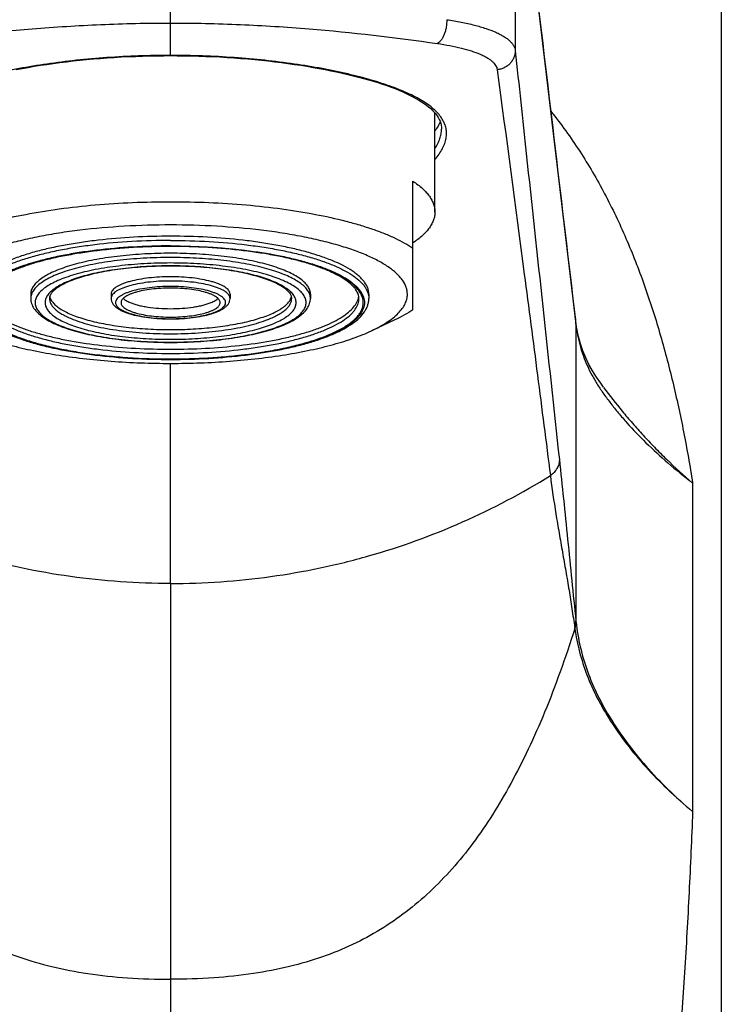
# Model space of a CAD drawing. Header units: millimetres. Extents: x 0 to 559, y 0 to 432.
# Tile 6 of 10: x 141 to 172, y 278 to 323. Entities that reach past the tile are written whole.
import ezdxf

# ---------------------------------------------------------------- set-up
doc = ezdxf.new("R2010")
doc.units = ezdxf.units.MM
doc.header["$LTSCALE"] = 30.734
doc.layers.get('0').update_dxf_attribs({"linetype": 'CONTINUOUS'})

msp = doc.modelspace()

# ---------------------------------------------------------------- linework, layer by layer
at = {"color": 7, "linetype": 'CONTINUOUS'}
for p, q in [((172.351, 331.831), (172.351, 233.331)), ((165.745, 309.036), (164.04, 323.448)), ((159.351, 314.014), (159.351, 318.413)), ((159.651, 317.778), (159.651, 317.778)), ((158.351, 309.572), (158.351, 315.416)), ((141.001, 310.284), (141.001, 310.093)), ((144.651, 310.284), (144.651, 310.093)), ((150.051, 310.284), (150.051, 310.093)), ((153.701, 310.284), (153.701, 310.093)), ((156.351, 310.284), (156.351, 310.093)), ((157.531, 309.116), (156.47, 308.62)), ((165.796, 308.694), (165.745, 309.036))]:
    msp.add_line(p, q, dxfattribs=at)
at = {"color": 9, "linetype": 'CONTINUOUS'}
for p, q in [((147.351, 321.115), (147.351, 323.705)), ((142.923, 309.139), (142.93, 309.136)), ((151.772, 309.136), (151.779, 309.139)), ((165.714, 309.244), (165.726, 309.139)), ((165.726, 309.139), (165.739, 309.035)), ((165.739, 309.035), (165.739, 309.032)), ((165.739, 309.032), (165.751, 308.928)), ((165.751, 308.928), (165.751, 295.446)), ((147.351, 297.148), (147.351, 307.141)), ((147.351, 297.148), (147.351, 279.173)), ((147.351, 279.173), (147.351, 243.112))]:
    msp.add_line(p, q, dxfattribs=at)
at = {"color": 7, "linetype": 'CONTINUOUS'}
for points in [[(140.338, 320.484), (140.608, 320.535), (140.883, 320.584), (141.162, 320.631), (141.446, 320.677), (141.734, 320.72), (142.026, 320.761), (142.321, 320.801), (142.62, 320.838), (142.922, 320.873), (143.228, 320.906), (143.536, 320.936), (143.846, 320.964), (144.16, 320.99), (144.475, 321.014), (144.792, 321.035), (145.111, 321.054), (145.431, 321.07), (145.753, 321.084), (146.076, 321.095), (146.399, 321.104), (146.724, 321.11), (147.048, 321.114), (147.351, 321.115)], [(147.351, 321.115), (147.656, 321.114), (147.98, 321.11), (148.304, 321.104), (148.628, 321.095), (148.951, 321.084), (149.272, 321.07), (149.593, 321.054), (149.912, 321.035), (150.229, 321.014), (150.544, 320.99), (150.857, 320.964), (151.168, 320.936), (151.476, 320.905), (151.781, 320.873), (152.083, 320.838), (152.382, 320.8), (152.678, 320.761), (152.969, 320.72), (153.257, 320.676), (153.541, 320.631), (153.82, 320.584), (154.095, 320.535), (154.365, 320.484), (154.63, 320.432), (154.89, 320.377), (155.145, 320.322), (155.394, 320.264), (155.637, 320.205), (155.874, 320.145), (156.106, 320.083), (156.331, 320.02), (156.549, 319.956), (156.762, 319.89), (156.967, 319.823), (157.165, 319.755), (157.357, 319.686), (157.541, 319.616), (157.718, 319.545), (157.888, 319.473), (158.05, 319.4), (158.204, 319.326), (158.351, 319.251), (158.49, 319.176), (158.621, 319.1), (158.744, 319.023), (158.859, 318.946), (158.966, 318.868), (159.066, 318.79), (159.158, 318.711), (159.242, 318.631), (159.318, 318.55), (159.387, 318.469), (159.448, 318.386), (159.502, 318.303), (159.547, 318.219), (159.584, 318.133), (159.613, 318.047), (159.634, 317.958), (159.647, 317.868), (159.651, 317.778)], [(167.01, 306.068), (166.884, 306.239), (166.69, 306.519), (166.509, 306.805), (166.344, 307.097), (166.197, 307.396), (166.068, 307.705), (165.958, 308.025), (165.867, 308.356), (165.796, 308.694)]]:
    msp.add_lwpolyline(points, dxfattribs=at)
for centre, radius, start, end in [((158.32, 318.413), 1.031, 0.0088, 5.8877), ((141.546, 310.284), 0.545, 175.1709, 179.9951), ((141.551, 310.284), 0.549, 173.984, 175.1731), ((153.152, 310.284), 0.549, 4.8269, 6.016), ((153.156, 310.284), 0.545, 0.0049, 4.8291), ((155.127, 310.29), 0.774, 345.7257, 351.9737)]:
    msp.add_arc(centre, radius, start, end, dxfattribs=at)
at = {"color": 9, "linetype": 'CONTINUOUS'}
for centre, radius, start, end in [((164.892, 309.147), 0.834, 359.4895, 6.7379), ((164.914, 308.936), 0.837, 359.4994, 6.898), ((164.92, 295.454), 0.831, 338.7512, 359.4216), ((171.911, 296.024), 6.277, 187.9791, 188.461), ((164.924, 295.399), 0.834, 339.0824, 359.4023), ((173.154, 296.205), 7.441, 185.856, 186.291)]:
    msp.add_arc(centre, radius, start, end, dxfattribs=at)
msp.add_open_spline([(162.982, 332.254), (162.987, 328.617), (162.991, 324.98), (162.996, 321.344)], degree=3, dxfattribs=at)
for points, knots in [([(163.301, 329.635), (163.502, 327.939), (164.307, 321.142), (165.111, 314.344), (165.714, 309.244)], [0, 0, 0, 0, 0.24959, 1, 1, 1, 1]), ([(135.239, 321.666), (137.174, 321.942), (140.15, 322.293), (144.195, 322.551), (146.293, 322.597), (147.351, 322.597)], [0, 0, 0, 0, 0.482376, 0.738985, 1, 1, 1, 1]), ([(147.351, 322.597), (148.409, 322.597), (150.507, 322.551), (154.552, 322.293), (157.528, 321.942), (159.463, 321.666)], [0, 0, 0, 0, 0.261015, 0.517624, 1, 1, 1, 1]), ([(159.887, 322.748), (159.89, 322.634), (159.877, 322.462), (159.828, 322.242), (159.777, 322.086), (159.713, 321.946), (159.639, 321.827), (159.558, 321.732), (159.495, 321.684), (159.463, 321.666)], [0, 0, 0, 0, 0.282858, 0.42465, 0.561408, 0.689624, 0.806429, 0.909982, 1, 1, 1, 1]), ([(159.887, 322.748), (160.108, 322.715), (160.529, 322.644), (161.125, 322.512), (161.65, 322.361), (162.038, 322.215), (162.305, 322.087), (162.475, 321.992), (162.622, 321.892), (162.746, 321.79), (162.847, 321.683), (162.923, 321.574), (162.974, 321.461), (162.992, 321.382), (162.996, 321.344)], [0, 0, 0, 0, 0.18734, 0.358911, 0.512614, 0.646894, 0.7065, 0.761056, 0.81067, 0.855578, 0.89619, 0.933142, 0.967348, 1, 1, 1, 1]), ([(159.463, 321.666), (159.654, 321.639), (160.018, 321.579), (160.534, 321.468), (160.991, 321.34), (161.328, 321.218), (161.562, 321.11), (161.711, 321.029), (161.841, 320.945), (161.951, 320.858), (162.041, 320.768), (162.109, 320.674), (162.157, 320.577), (162.173, 320.51), (162.178, 320.477)], [0, 0, 0, 0, 0.18665, 0.357777, 0.511349, 0.645811, 0.705601, 0.760384, 0.810242, 0.855382, 0.89618, 0.933242, 0.967453, 1, 1, 1, 1]), ([(147.351, 321.127), (146.867, 321.127), (145.903, 321.11), (144.475, 321.035), (143.086, 320.913), (141.754, 320.746), (140.498, 320.54), (139.334, 320.298), (138.432, 320.066), (137.769, 319.863), (137.317, 319.708), (136.899, 319.546), (136.515, 319.378), (136.168, 319.205), (135.859, 319.025), (135.588, 318.839), (135.356, 318.647), (135.165, 318.448), (135.014, 318.243), (134.905, 318.03), (134.839, 317.811), (134.817, 317.585), (134.839, 317.354), (134.905, 317.118), (135.013, 316.879), (135.163, 316.636), (135.284, 316.479), (135.351, 316.4)], [0, 0, 0, 0, 0.097173, 0.19315, 0.286741, 0.376795, 0.462211, 0.541959, 0.615125, 0.648994, 0.680949, 0.710924, 0.738876, 0.76479, 0.788679, 0.810588, 0.830622, 0.848947, 0.865808, 0.881549, 0.896613, 0.911513, 0.926783, 0.942913, 0.960304, 0.979264, 1, 1, 1, 1]), ([(159.352, 316.4), (159.418, 316.479), (159.54, 316.636), (159.689, 316.879), (159.797, 317.118), (159.863, 317.354), (159.885, 317.585), (159.863, 317.811), (159.797, 318.03), (159.688, 318.243), (159.538, 318.448), (159.346, 318.647), (159.114, 318.839), (158.843, 319.025), (158.534, 319.205), (158.187, 319.378), (157.804, 319.546), (157.385, 319.708), (156.933, 319.863), (156.271, 320.066), (155.368, 320.298), (154.204, 320.54), (152.948, 320.746), (151.616, 320.913), (150.227, 321.035), (148.799, 321.11), (147.836, 321.127), (147.351, 321.127)], [0, 0, 0, 0, 0.020736, 0.039696, 0.057087, 0.073217, 0.088487, 0.103387, 0.118451, 0.134192, 0.151053, 0.169378, 0.189412, 0.211321, 0.23521, 0.261124, 0.289076, 0.319051, 0.351006, 0.384875, 0.458041, 0.537789, 0.623206, 0.713259, 0.80685, 0.902827, 1, 1, 1, 1]), ([(162.996, 321.344), (162.996, 321.29), (162.986, 321.183), (162.94, 321.029), (162.865, 320.884), (162.764, 320.756), (162.641, 320.647), (162.498, 320.561), (162.343, 320.502), (162.233, 320.482), (162.178, 320.477)], [0, 0, 0, 0, 0.122281, 0.24511, 0.368754, 0.493366, 0.618964, 0.745435, 0.872551, 1, 1, 1, 1]), ([(162.996, 321.344), (163.163, 319.785), (163.827, 313.593), (164.496, 307.402), (164.999, 302.771)], [0, 0, 0, 0, 0.251791, 1, 1, 1, 1]), ([(162.178, 320.477), (162.588, 317.384), (163.204, 312.763), (164.006, 306.62), (164.397, 303.57), (164.591, 302.048)], [0, 0, 0, 0, 0.503511, 0.752481, 1, 1, 1, 1]), ([(164.616, 318.588), (165.082, 318.006), (165.953, 316.792), (167.083, 314.855), (168.051, 312.822), (168.875, 310.711), (169.574, 308.534), (170.163, 306.302), (170.656, 304.023), (170.926, 302.485), (171.05, 301.711)], [0, 0, 0, 0, 0.122507, 0.24499, 0.368037, 0.492027, 0.617142, 0.743486, 0.871103, 1, 1, 1, 1]), ([(159.351, 316.899), (159.399, 316.972), (159.484, 317.117), (159.579, 317.34), (159.638, 317.56), (159.651, 317.706), (159.651, 317.778)], [0, 0, 0, 0, 0.277811, 0.53405, 0.772964, 1, 1, 1, 1]), ([(147.351, 312.724), (146.766, 312.724), (145.615, 312.692), (144.2, 312.569), (143.12, 312.42), (142.364, 312.288), (141.656, 312.136), (141.003, 311.964), (140.41, 311.775), (139.884, 311.569), (139.428, 311.35), (139.048, 311.119), (138.786, 310.91), (138.621, 310.737), (138.495, 310.575), (138.404, 310.402), (138.359, 310.224), (138.351, 310.136), (138.351, 310.093)], [0, 0, 0, 0, 0.178677, 0.35109, 0.433079, 0.511313, 0.585151, 0.654017, 0.717413, 0.77494, 0.82633, 0.871489, 0.910575, 0.928009, 0.944172, 0.973308, 0.98682, 1, 1, 1, 1]), ([(147.351, 312.724), (147.937, 312.724), (149.087, 312.692), (150.502, 312.569), (151.582, 312.42), (152.338, 312.288), (153.046, 312.136), (153.699, 311.964), (154.292, 311.775), (154.819, 311.569), (155.274, 311.35), (155.655, 311.119), (155.916, 310.91), (156.081, 310.737), (156.207, 310.575), (156.298, 310.402), (156.344, 310.224), (156.351, 310.136), (156.351, 310.093)], [0, 0, 0, 0, 0.178677, 0.35109, 0.433079, 0.511313, 0.585151, 0.654017, 0.717413, 0.77494, 0.82633, 0.871489, 0.910575, 0.928009, 0.944172, 0.973308, 0.98682, 1, 1, 1, 1]), ([(147.351, 312.475), (146.779, 312.475), (145.653, 312.443), (144.27, 312.322), (143.214, 312.177), (142.475, 312.048), (141.783, 311.899), (141.144, 311.731), (140.564, 311.546), (140.05, 311.345), (139.604, 311.131), (139.232, 310.905), (138.976, 310.701), (138.815, 310.532), (138.692, 310.373), (138.603, 310.204), (138.558, 310.03), (138.547, 309.902), (138.558, 309.774), (138.603, 309.6), (138.692, 309.431), (138.815, 309.272), (138.976, 309.103), (139.232, 308.899), (139.604, 308.673), (140.05, 308.458), (140.564, 308.257), (141.144, 308.072), (141.783, 307.904), (142.475, 307.755), (143.214, 307.626), (144.27, 307.481), (145.653, 307.361), (146.779, 307.329), (147.351, 307.329)], [0, 0, 0, 0, 0.089338, 0.175545, 0.216539, 0.255656, 0.292576, 0.327009, 0.358706, 0.38747, 0.413165, 0.435744, 0.455288, 0.464005, 0.472086, 0.486654, 0.49341, 0.5, 0.50659, 0.513346, 0.527914, 0.535995, 0.544712, 0.564256, 0.586835, 0.61253, 0.641294, 0.672991, 0.707424, 0.744344, 0.783461, 0.824455, 0.910662, 1, 1, 1, 1]), ([(147.351, 312.46), (146.859, 312.46), (146.124, 312.442), (145.154, 312.381), (144.224, 312.298), (143.326, 312.182), (142.468, 312.028), (141.872, 311.9), (141.315, 311.758), (140.802, 311.603), (140.335, 311.436), (139.919, 311.257), (139.555, 311.07), (139.246, 310.874), (138.994, 310.67), (138.858, 310.521), (138.801, 310.446)], [0, 0, 0, 0, 0.164671, 0.245662, 0.325046, 0.476944, 0.548514, 0.61657, 0.680713, 0.740592, 0.795911, 0.846444, 0.892053, 0.932716, 0.968574, 1, 1, 1, 1]), ([(147.351, 312.475), (147.924, 312.475), (149.049, 312.443), (150.432, 312.322), (151.488, 312.177), (152.227, 312.048), (152.919, 311.899), (153.558, 311.731), (154.138, 311.546), (154.653, 311.345), (155.098, 311.131), (155.47, 310.905), (155.726, 310.701), (155.887, 310.532), (156.01, 310.373), (156.099, 310.204), (156.144, 310.03), (156.155, 309.902), (156.144, 309.774), (156.099, 309.6), (156.01, 309.431), (155.887, 309.272), (155.726, 309.103), (155.47, 308.899), (155.098, 308.673), (154.653, 308.458), (154.138, 308.257), (153.558, 308.072), (152.919, 307.904), (152.227, 307.755), (151.488, 307.626), (150.432, 307.481), (149.049, 307.361), (147.924, 307.329), (147.351, 307.329)], [0, 0, 0, 0, 0.089338, 0.175545, 0.216539, 0.255656, 0.292576, 0.327009, 0.358706, 0.38747, 0.413165, 0.435744, 0.455288, 0.464005, 0.472086, 0.486654, 0.49341, 0.5, 0.50659, 0.513346, 0.527914, 0.535995, 0.544712, 0.564256, 0.586835, 0.61253, 0.641294, 0.672991, 0.707424, 0.744344, 0.783461, 0.824455, 0.910662, 1, 1, 1, 1]), ([(155.901, 310.446), (155.845, 310.521), (155.708, 310.67), (155.456, 310.874), (155.147, 311.07), (154.784, 311.257), (154.367, 311.436), (153.9, 311.603), (153.387, 311.758), (152.83, 311.9), (152.235, 312.028), (151.376, 312.182), (150.478, 312.298), (149.548, 312.381), (148.578, 312.442), (147.843, 312.46), (147.351, 312.46)], [0, 0, 0, 0, 0.031426, 0.067284, 0.107947, 0.153556, 0.204089, 0.259408, 0.319287, 0.38343, 0.451486, 0.523056, 0.674954, 0.754338, 0.835329, 1, 1, 1, 1]), ([(147.351, 311.949), (146.938, 311.949), (146.126, 311.927), (144.948, 311.824), (144.018, 311.682), (143.333, 311.534), (142.872, 311.413), (142.454, 311.279), (142.082, 311.135), (141.761, 310.98), (141.492, 310.817), (141.279, 310.646), (141.122, 310.469), (141.038, 310.311), (141.006, 310.185), (141.001, 310.123), (141.001, 310.093)], [0, 0, 0, 0, 0.178689, 0.351115, 0.511323, 0.585167, 0.654037, 0.717437, 0.774968, 0.826362, 0.871524, 0.910613, 0.944168, 0.973306, 0.986819, 1, 1, 1, 1]), ([(147.351, 311.7), (146.951, 311.7), (146.165, 311.678), (145.023, 311.578), (144.123, 311.441), (143.46, 311.298), (143.013, 311.18), (142.608, 311.051), (142.248, 310.91), (141.937, 310.761), (141.677, 310.603), (141.47, 310.437), (141.318, 310.266), (141.237, 310.113), (141.206, 309.991), (141.199, 309.902), (141.206, 309.812), (141.237, 309.691), (141.318, 309.538), (141.47, 309.366), (141.677, 309.201), (141.937, 309.043), (142.248, 308.893), (142.608, 308.753), (143.013, 308.623), (143.46, 308.506), (144.123, 308.363), (145.023, 308.225), (146.165, 308.126), (146.951, 308.104), (147.351, 308.104)], [0, 0, 0, 0, 0.089345, 0.175557, 0.255661, 0.292583, 0.327019, 0.358719, 0.387484, 0.413181, 0.435762, 0.455307, 0.472084, 0.486653, 0.49341, 0.5, 0.50659, 0.513347, 0.527916, 0.544693, 0.564238, 0.586819, 0.612516, 0.641281, 0.672981, 0.707417, 0.744339, 0.824443, 0.910655, 1, 1, 1, 1]), ([(153.672, 310.271), (153.652, 310.331), (153.59, 310.452), (153.45, 310.619), (153.259, 310.781), (153.019, 310.936), (152.732, 311.084), (152.399, 311.223), (152.025, 311.354), (151.611, 311.473), (151.161, 311.582), (150.502, 311.712), (149.617, 311.838), (148.504, 311.929), (147.739, 311.949), (147.351, 311.949)], [0, 0, 0, 0, 0.027913, 0.059714, 0.096419, 0.138556, 0.18632, 0.239687, 0.298476, 0.362391, 0.431046, 0.503985, 0.660597, 0.827634, 1, 1, 1, 1]), ([(147.351, 308.104), (147.751, 308.104), (148.538, 308.126), (149.679, 308.225), (150.579, 308.363), (151.243, 308.506), (151.689, 308.623), (152.094, 308.753), (152.454, 308.893), (152.765, 309.043), (153.025, 309.201), (153.232, 309.366), (153.384, 309.538), (153.465, 309.691), (153.496, 309.812), (153.504, 309.902), (153.496, 309.991), (153.465, 310.113), (153.384, 310.266), (153.232, 310.437), (153.025, 310.603), (152.765, 310.761), (152.454, 310.91), (152.094, 311.051), (151.689, 311.18), (151.243, 311.298), (150.579, 311.441), (149.679, 311.578), (148.538, 311.678), (147.751, 311.7), (147.351, 311.7)], [0, 0, 0, 0, 0.089345, 0.175557, 0.255661, 0.292583, 0.327019, 0.358719, 0.387484, 0.413181, 0.435762, 0.455307, 0.472084, 0.486653, 0.49341, 0.5, 0.50659, 0.513347, 0.527916, 0.544693, 0.564238, 0.586819, 0.612516, 0.641281, 0.672981, 0.707417, 0.744339, 0.824443, 0.910655, 1, 1, 1, 1]), ([(147.351, 311.568), (146.98, 311.568), (146.251, 311.548), (145.194, 311.455), (144.359, 311.328), (143.744, 311.196), (143.33, 311.087), (142.955, 310.967), (142.622, 310.837), (142.333, 310.698), (142.092, 310.551), (141.9, 310.398), (141.76, 310.239), (141.685, 310.097), (141.656, 309.985), (141.649, 309.902), (141.656, 309.819), (141.685, 309.706), (141.76, 309.564), (141.9, 309.405), (142.092, 309.252), (142.333, 309.106), (142.622, 308.967), (142.955, 308.837), (143.33, 308.717), (143.744, 308.608), (144.359, 308.475), (145.194, 308.348), (146.251, 308.256), (146.98, 308.235), (147.351, 308.235)], [0, 0, 0, 0, 0.089345, 0.175557, 0.255661, 0.292583, 0.327019, 0.358719, 0.387484, 0.413181, 0.435762, 0.455307, 0.472084, 0.486653, 0.49341, 0.5, 0.50659, 0.513347, 0.527916, 0.544693, 0.564238, 0.586819, 0.612516, 0.641281, 0.672981, 0.707417, 0.744339, 0.824443, 0.910655, 1, 1, 1, 1]), ([(147.351, 308.235), (147.722, 308.235), (148.451, 308.256), (149.508, 308.348), (150.343, 308.475), (150.958, 308.608), (151.372, 308.717), (151.747, 308.837), (152.081, 308.967), (152.369, 309.106), (152.61, 309.252), (152.802, 309.405), (152.943, 309.564), (153.018, 309.706), (153.046, 309.819), (153.053, 309.902), (153.046, 309.985), (153.018, 310.097), (152.943, 310.239), (152.802, 310.398), (152.61, 310.551), (152.369, 310.698), (152.081, 310.837), (151.747, 310.967), (151.372, 311.087), (150.958, 311.196), (150.343, 311.328), (149.508, 311.455), (148.451, 311.548), (147.722, 311.568), (147.351, 311.568)], [0, 0, 0, 0, 0.089345, 0.175557, 0.255661, 0.292583, 0.327019, 0.358719, 0.387484, 0.413181, 0.435762, 0.455307, 0.472084, 0.486653, 0.49341, 0.5, 0.50659, 0.513347, 0.527916, 0.544693, 0.564238, 0.586819, 0.612516, 0.641281, 0.672981, 0.707417, 0.744339, 0.824443, 0.910655, 1, 1, 1, 1]), ([(147.351, 310.882), (147.175, 310.882), (146.83, 310.873), (146.329, 310.829), (145.867, 310.758), (145.516, 310.676), (145.269, 310.597), (145.111, 310.536), (144.974, 310.47), (144.86, 310.401), (144.769, 310.328), (144.702, 310.253), (144.661, 310.174), (144.651, 310.119), (144.651, 310.093)], [0, 0, 0, 0, 0.178712, 0.351159, 0.511387, 0.654083, 0.717491, 0.775029, 0.826429, 0.871597, 0.910691, 0.94425, 0.973391, 1, 1, 1, 1]), ([(150.051, 310.093), (150.051, 310.119), (150.041, 310.174), (150, 310.253), (149.933, 310.328), (149.842, 310.401), (149.728, 310.47), (149.591, 310.536), (149.433, 310.597), (149.186, 310.676), (148.835, 310.758), (148.373, 310.829), (147.872, 310.873), (147.527, 310.882), (147.351, 310.882)], [0, 0, 0, 0, 0.026609, 0.05575, 0.089309, 0.128403, 0.173571, 0.224971, 0.282509, 0.345917, 0.488613, 0.648841, 0.821288, 1, 1, 1, 1]), ([(138.801, 310.446), (138.737, 310.36), (138.658, 310.222), (138.606, 310.024), (138.597, 309.879), (138.615, 309.734), (138.662, 309.59), (138.735, 309.448), (138.836, 309.307), (138.962, 309.169), (139.115, 309.034), (139.293, 308.901), (139.574, 308.722), (139.988, 308.51), (140.558, 308.281), (141.211, 308.072), (141.939, 307.885), (142.735, 307.722), (143.588, 307.586), (144.487, 307.479), (145.745, 307.374), (146.705, 307.343), (147.351, 307.343)], [0, 0, 0, 0, 0.031645, 0.046124, 0.060214, 0.074378, 0.089068, 0.104686, 0.121556, 0.139925, 0.159964, 0.181791, 0.205475, 0.258503, 0.31904, 0.386752, 0.461092, 0.541359, 0.626732, 0.716297, 0.809066, 1, 1, 1, 1]), ([(147.351, 310.633), (147.188, 310.633), (146.869, 310.624), (146.405, 310.583), (145.977, 310.518), (145.652, 310.442), (145.423, 310.369), (145.277, 310.312), (145.15, 310.251), (145.045, 310.187), (144.96, 310.119), (144.899, 310.05), (144.86, 309.977), (144.847, 309.902), (144.86, 309.826), (144.899, 309.754), (144.96, 309.684), (145.045, 309.617), (145.15, 309.553), (145.277, 309.492), (145.423, 309.435), (145.652, 309.361), (145.977, 309.286), (146.405, 309.22), (146.869, 309.18), (147.188, 309.171), (147.351, 309.171)], [0, 0, 0, 0, 0.089356, 0.175579, 0.255693, 0.327041, 0.358745, 0.387515, 0.413215, 0.435798, 0.455345, 0.472125, 0.486696, 0.5, 0.513304, 0.527875, 0.544655, 0.564202, 0.586785, 0.612485, 0.641255, 0.672959, 0.744307, 0.824421, 0.910644, 1, 1, 1, 1]), ([(147.351, 309.171), (147.514, 309.171), (147.833, 309.18), (148.297, 309.22), (148.725, 309.286), (149.05, 309.361), (149.279, 309.435), (149.425, 309.492), (149.552, 309.553), (149.658, 309.617), (149.742, 309.684), (149.804, 309.754), (149.842, 309.826), (149.855, 309.902), (149.842, 309.977), (149.804, 310.05), (149.742, 310.119), (149.658, 310.187), (149.552, 310.251), (149.425, 310.312), (149.279, 310.369), (149.05, 310.442), (148.725, 310.518), (148.297, 310.583), (147.833, 310.624), (147.514, 310.633), (147.351, 310.633)], [0, 0, 0, 0, 0.089356, 0.175579, 0.255693, 0.327041, 0.358745, 0.387515, 0.413215, 0.435798, 0.455345, 0.472125, 0.486696, 0.5, 0.513304, 0.527875, 0.544655, 0.564202, 0.586785, 0.612485, 0.641255, 0.672959, 0.744307, 0.824421, 0.910644, 1, 1, 1, 1]), ([(147.351, 307.343), (147.997, 307.343), (148.957, 307.374), (150.215, 307.479), (151.115, 307.586), (151.967, 307.722), (152.763, 307.885), (153.492, 308.072), (154.145, 308.281), (154.714, 308.51), (155.128, 308.722), (155.409, 308.901), (155.587, 309.034), (155.74, 309.169), (155.866, 309.307), (155.967, 309.448), (156.041, 309.59), (156.087, 309.734), (156.105, 309.879), (156.096, 310.024), (156.044, 310.222), (155.965, 310.36), (155.901, 310.446)], [0, 0, 0, 0, 0.190934, 0.283703, 0.373268, 0.458641, 0.538908, 0.613248, 0.68096, 0.741497, 0.794525, 0.818209, 0.840036, 0.860075, 0.878444, 0.895314, 0.910932, 0.925622, 0.939786, 0.953876, 0.968355, 1, 1, 1, 1]), ([(138.801, 310.093), (138.801, 310.052), (138.808, 309.969), (138.851, 309.8), (138.938, 309.635), (139.058, 309.481), (139.214, 309.317), (139.463, 309.118), (139.824, 308.899), (140.257, 308.691), (140.757, 308.495), (141.32, 308.315), (141.941, 308.152), (142.614, 308.007), (143.332, 307.882), (144.358, 307.741), (145.702, 307.624), (146.795, 307.593), (147.351, 307.593)], [0, 0, 0, 0, 0.01318, 0.026692, 0.055828, 0.071991, 0.089425, 0.128511, 0.17367, 0.22506, 0.282587, 0.345983, 0.414849, 0.488687, 0.566921, 0.64891, 0.821323, 1, 1, 1, 1]), ([(141.851, 310.093), (141.851, 310.05), (141.864, 309.961), (141.918, 309.832), (142.007, 309.706), (142.129, 309.583), (142.283, 309.464), (142.469, 309.349), (142.685, 309.239), (142.841, 309.172), (142.923, 309.139)], [0, 0, 0, 0, 0.085256, 0.175959, 0.276558, 0.390137, 0.518578, 0.662871, 0.823375, 1, 1, 1, 1]), ([(147.351, 307.593), (147.907, 307.593), (149.001, 307.624), (150.345, 307.741), (151.371, 307.882), (152.089, 308.007), (152.761, 308.152), (153.382, 308.315), (153.945, 308.495), (154.445, 308.691), (154.878, 308.899), (155.239, 309.118), (155.488, 309.317), (155.644, 309.481), (155.764, 309.635), (155.851, 309.8), (155.894, 309.969), (155.901, 310.052), (155.901, 310.093)], [0, 0, 0, 0, 0.178677, 0.35109, 0.433079, 0.511313, 0.585151, 0.654017, 0.717413, 0.77494, 0.82633, 0.871489, 0.910575, 0.928009, 0.944172, 0.973308, 0.98682, 1, 1, 1, 1]), ([(151.779, 309.139), (151.862, 309.172), (152.018, 309.239), (152.233, 309.349), (152.419, 309.464), (152.573, 309.583), (152.695, 309.706), (152.784, 309.832), (152.839, 309.961), (152.851, 310.05), (152.851, 310.093)], [0, 0, 0, 0, 0.176625, 0.337129, 0.481422, 0.609863, 0.723442, 0.824041, 0.914744, 1, 1, 1, 1]), ([(153.701, 310.093), (153.701, 310.123), (153.696, 310.183), (153.681, 310.242), (153.672, 310.271)], [0, 0, 0, 0, 0.494012, 1, 1, 1, 1]), ([(142.93, 309.136), (143.065, 309.083), (143.355, 308.983), (143.819, 308.856), (144.332, 308.745), (144.885, 308.652), (145.472, 308.578), (146.296, 308.506), (146.927, 308.485), (147.351, 308.485)], [0, 0, 0, 0, 0.096984, 0.204571, 0.321691, 0.447054, 0.579201, 0.716546, 1, 1, 1, 1]), ([(147.351, 308.485), (147.775, 308.485), (148.406, 308.506), (149.23, 308.578), (149.817, 308.652), (150.37, 308.745), (150.883, 308.856), (151.347, 308.983), (151.637, 309.083), (151.772, 309.136)], [0, 0, 0, 0, 0.283454, 0.420799, 0.552946, 0.678309, 0.795429, 0.903016, 1, 1, 1, 1]), ([(165.751, 308.928), (165.791, 308.595), (165.885, 308.104), (166.083, 307.475), (166.265, 307.025), (166.482, 306.589), (166.733, 306.163), (167.018, 305.739), (167.337, 305.312), (167.687, 304.877), (168.21, 304.273), (168.947, 303.507), (169.942, 302.593), (170.667, 302.003), (171.05, 301.709)], [0, 0, 0, 0, 0.109506, 0.162586, 0.215124, 0.267749, 0.321331, 0.376681, 0.43453, 0.495321, 0.559066, 0.695116, 0.842224, 1, 1, 1, 1]), ([(167.006, 306.049), (167.277, 305.682), (167.707, 305.136), (168.316, 304.421), (168.805, 303.874), (169.321, 303.327), (170.057, 302.589), (170.643, 302.055), (171.05, 301.708)], [0, 0, 0, 0, 0.2303, 0.350552, 0.473887, 0.600343, 0.730064, 1, 1, 1, 1]), ([(164.999, 302.771), (164.999, 302.7), (164.98, 302.556), (164.897, 302.356), (164.766, 302.18), (164.652, 302.087), (164.591, 302.048)], [0, 0, 0, 0, 0.246879, 0.495464, 0.746463, 1, 1, 1, 1]), ([(164.999, 302.771), (165.064, 302.177), (165.191, 300.968), (165.377, 299.138), (165.562, 297.29), (165.688, 296.058), (165.751, 295.446)], [0, 0, 0, 0, 0.243393, 0.495301, 0.749481, 1, 1, 1, 1]), ([(147.351, 297.148), (145.833, 297.148), (143.553, 297.307), (140.562, 297.828), (137.621, 298.554), (134.063, 299.84), (131.388, 301.253), (130.112, 302.048)], [0, 0, 0, 0, 0.250974, 0.376411, 0.501673, 0.751394, 1, 1, 1, 1]), ([(147.351, 297.148), (148.869, 297.148), (151.15, 297.307), (154.14, 297.828), (157.081, 298.554), (160.64, 299.84), (163.314, 301.253), (164.591, 302.048)], [0, 0, 0, 0, 0.250974, 0.376411, 0.501673, 0.751394, 1, 1, 1, 1]), ([(164.591, 302.048), (164.664, 301.468), (164.792, 300.596), (164.986, 299.437), (165.139, 298.567), (165.293, 297.704), (165.439, 296.849), (165.573, 296), (165.655, 295.435), (165.695, 295.153)], [0, 0, 0, 0, 0.251398, 0.378378, 0.505036, 0.630626, 0.754771, 0.877732, 1, 1, 1, 1]), ([(171.05, 301.711), (171.05, 300.467), (171.05, 297.98), (171.05, 294.249), (171.05, 290.519), (171.05, 288.032), (171.05, 286.788)], [0, 0, 0, 0, 0.25, 0.5, 0.75, 1, 1, 1, 1]), ([(129, 295.101), (129.209, 294.441), (129.64, 293.167), (130.344, 291.337), (131.089, 289.645), (131.877, 288.087), (132.712, 286.659), (133.599, 285.36), (134.545, 284.188), (135.558, 283.14), (136.645, 282.213), (137.819, 281.408), (139.09, 280.724), (140.474, 280.161), (141.984, 279.719), (143.635, 279.402), (145.44, 279.212), (146.697, 279.173), (147.351, 279.173)], [0, 0, 0, 0, 0.078298, 0.152074, 0.221629, 0.287296, 0.349447, 0.408517, 0.465033, 0.519647, 0.573112, 0.626322, 0.680279, 0.736102, 0.794944, 0.857924, 0.926047, 1, 1, 1, 1]), ([(165.702, 295.101), (165.493, 294.441), (165.063, 293.167), (164.359, 291.337), (163.613, 289.645), (162.825, 288.087), (161.991, 286.659), (161.104, 285.36), (160.157, 284.188), (159.144, 283.14), (158.057, 282.213), (156.883, 281.408), (155.612, 280.724), (154.229, 280.161), (152.719, 279.719), (151.067, 279.402), (149.262, 279.212), (148.005, 279.173), (147.351, 279.173)], [0, 0, 0, 0, 0.078298, 0.152074, 0.221629, 0.287296, 0.349447, 0.408517, 0.465033, 0.519647, 0.573112, 0.626322, 0.680279, 0.736102, 0.794944, 0.857924, 0.926047, 1, 1, 1, 1]), ([(165.702, 295.101), (165.753, 294.746), (165.897, 294.031), (166.239, 292.973), (166.713, 291.919), (167.321, 290.871), (168.059, 289.826), (168.928, 288.788), (169.929, 287.762), (170.663, 287.11), (171.05, 286.788)], [0, 0, 0, 0, 0.106396, 0.215874, 0.329605, 0.448879, 0.57505, 0.708807, 0.85041, 1, 1, 1, 1]), ([(165.757, 295.39), (165.799, 295.013), (165.928, 294.259), (166.259, 293.146), (166.726, 292.05), (167.33, 290.968), (168.065, 289.895), (168.931, 288.831), (169.93, 287.783), (170.663, 287.117), (171.05, 286.788)], [0, 0, 0, 0, 0.109985, 0.221427, 0.335921, 0.455048, 0.580418, 0.712827, 0.852627, 1, 1, 1, 1]), ([(123.652, 286.788), (123.699, 285.567), (123.806, 283.13), (124.011, 279.484), (124.274, 275.859), (124.608, 272.262), (124.964, 269.289), (125.305, 266.934), (125.691, 264.613), (126.156, 262.322), (126.722, 260.073), (127.202, 258.422), (127.748, 256.808), (128.264, 255.495), (128.717, 254.469), (129.196, 253.466), (129.853, 252.248), (130.745, 250.855), (131.746, 249.544), (132.86, 248.325), (133.887, 247.403), (134.767, 246.727), (135.458, 246.25), (136.177, 245.805), (136.923, 245.392), (137.695, 245.013), (138.762, 244.552), (139.872, 244.167), (141.014, 243.853), (141.889, 243.649), (142.778, 243.477), (143.982, 243.293), (145.508, 243.146), (146.736, 243.112), (147.351, 243.112)], [0, 0, 0, 0, 0.065307, 0.130383, 0.195154, 0.259535, 0.323425, 0.355149, 0.386692, 0.449139, 0.480016, 0.510636, 0.540982, 0.571058, 0.586003, 0.600889, 0.630481, 0.659882, 0.689187, 0.718521, 0.748002, 0.762849, 0.77779, 0.792844, 0.808024, 0.823339, 0.838794, 0.870131, 0.886016, 0.902033, 0.918168, 0.934407, 0.967114, 1, 1, 1, 1]), ([(171.05, 286.788), (171.003, 285.567), (170.896, 283.13), (170.691, 279.484), (170.428, 275.859), (170.094, 272.262), (169.739, 269.289), (169.397, 266.934), (169.011, 264.613), (168.546, 262.322), (167.98, 260.073), (167.5, 258.422), (166.954, 256.808), (166.438, 255.495), (165.985, 254.469), (165.506, 253.466), (164.849, 252.248), (163.958, 250.855), (162.956, 249.544), (161.842, 248.325), (160.815, 247.403), (159.935, 246.727), (159.244, 246.25), (158.525, 245.805), (157.779, 245.392), (157.007, 245.013), (155.94, 244.552), (154.83, 244.167), (153.689, 243.853), (152.813, 243.649), (151.924, 243.477), (150.72, 243.293), (149.194, 243.146), (147.966, 243.112), (147.351, 243.112)], [0, 0, 0, 0, 0.065307, 0.130383, 0.195154, 0.259535, 0.323425, 0.355149, 0.386692, 0.449139, 0.480016, 0.510636, 0.540982, 0.571058, 0.586003, 0.600889, 0.630481, 0.659882, 0.689187, 0.718521, 0.748002, 0.762849, 0.77779, 0.792844, 0.808024, 0.823339, 0.838794, 0.870131, 0.886016, 0.902033, 0.918168, 0.934407, 0.967114, 1, 1, 1, 1])]:
    msp.add_open_spline(points, degree=3, knots=knots, dxfattribs=at)
at = {"color": 7, "linetype": 'CONTINUOUS'}
for points, knots in [([(159.587, 318.126), (159.562, 318.052), (159.494, 317.904), (159.403, 317.769), (159.351, 317.702)], [0, 0, 0, 0, 0.48025, 1, 1, 1, 1]), ([(158.351, 315.416), (158.503, 315.314), (158.715, 315.153), (158.956, 314.913), (159.099, 314.737), (159.211, 314.559), (159.291, 314.378), (159.34, 314.197), (159.351, 314.074), (159.351, 314.014)], [0, 0, 0, 0, 0.307057, 0.443368, 0.569229, 0.685906, 0.795094, 0.898942, 1, 1, 1, 1]), ([(136.351, 312.377), (136.473, 312.458), (136.738, 312.618), (137.17, 312.837), (137.656, 313.047), (138.193, 313.246), (138.777, 313.433), (139.639, 313.672), (140.815, 313.931), (142.326, 314.174), (143.941, 314.351), (145.628, 314.459), (146.773, 314.483), (147.351, 314.483)], [0, 0, 0, 0, 0.038918, 0.081772, 0.128536, 0.179119, 0.233378, 0.291125, 0.416154, 0.552121, 0.696576, 0.846821, 1, 1, 1, 1]), ([(147.351, 314.483), (147.929, 314.483), (149.074, 314.459), (150.761, 314.351), (152.377, 314.174), (153.888, 313.931), (155.063, 313.672), (155.925, 313.433), (156.509, 313.246), (157.046, 313.047), (157.532, 312.837), (157.965, 312.618), (158.229, 312.458), (158.351, 312.377)], [0, 0, 0, 0, 0.153179, 0.303424, 0.447879, 0.583846, 0.708875, 0.766622, 0.820881, 0.871464, 0.918228, 0.961082, 1, 1, 1, 1]), ([(159.351, 314.014), (159.351, 313.953), (159.34, 313.831), (159.291, 313.649), (159.211, 313.469), (159.099, 313.291), (158.956, 313.115), (158.715, 312.874), (158.503, 312.714), (158.351, 312.612)], [0, 0, 0, 0, 0.101058, 0.204906, 0.314094, 0.430771, 0.556632, 0.692943, 1, 1, 1, 1]), ([(158.101, 310.284), (158.101, 310.336), (158.092, 310.44), (158.038, 310.653), (157.929, 310.86), (157.778, 311.054), (157.636, 311.203), (157.47, 311.349), (157.206, 311.548), (156.815, 311.786), (156.271, 312.047), (155.642, 312.293), (154.934, 312.519), (154.153, 312.724), (153.308, 312.907), (152.405, 313.064), (151.115, 313.241), (149.425, 313.388), (147.351, 313.447), (145.277, 313.388), (143.587, 313.241), (142.297, 313.064), (141.394, 312.907), (140.549, 312.724), (139.768, 312.519), (139.06, 312.293), (138.432, 312.047), (137.888, 311.786), (137.496, 311.548), (137.232, 311.349), (137.066, 311.203), (136.924, 311.054), (136.773, 310.86), (136.664, 310.653), (136.61, 310.44), (136.601, 310.336), (136.601, 310.284)], [0, 0, 0, 0, 0.00659, 0.013346, 0.027913, 0.035994, 0.044711, 0.054122, 0.064268, 0.086847, 0.112541, 0.141304, 0.173001, 0.207433, 0.244351, 0.283467, 0.32446, 0.410664, 0.5, 0.589336, 0.67554, 0.716533, 0.755649, 0.792567, 0.826999, 0.858696, 0.887459, 0.913153, 0.935732, 0.945878, 0.955289, 0.964006, 0.972087, 0.986654, 0.99341, 1, 1, 1, 1]), ([(147.351, 312.916), (146.794, 312.916), (145.697, 312.886), (144.346, 312.774), (143.311, 312.64), (142.581, 312.52), (141.892, 312.381), (141.45, 312.273), (141.237, 312.215)], [0, 0, 0, 0, 0.270879, 0.533166, 0.658513, 0.778687, 0.892789, 1, 1, 1, 1]), ([(153.465, 312.215), (153.253, 312.273), (152.81, 312.381), (152.122, 312.52), (151.392, 312.64), (150.356, 312.774), (149.005, 312.886), (147.908, 312.916), (147.351, 312.916)], [0, 0, 0, 0, 0.107211, 0.221313, 0.341487, 0.466834, 0.729121, 1, 1, 1, 1]), ([(141.237, 312.215), (141.02, 312.156), (140.608, 312.034), (140.033, 311.824), (139.534, 311.598), (139.175, 311.391), (138.932, 311.218), (138.779, 311.09), (138.649, 310.96), (138.51, 310.79), (138.41, 310.609), (138.359, 310.422), (138.351, 310.33), (138.351, 310.284)], [0, 0, 0, 0, 0.184397, 0.35182, 0.501297, 0.632373, 0.6911, 0.745423, 0.795563, 0.841851, 0.924689, 0.962859, 1, 1, 1, 1]), ([(147.351, 312.451), (146.788, 312.451), (145.682, 312.42), (144.321, 312.302), (143.283, 312.16), (142.557, 312.034), (141.878, 311.889), (141.252, 311.725), (140.686, 311.545), (140.186, 311.351), (139.757, 311.146), (139.404, 310.933), (139.131, 310.718), (138.963, 310.531), (138.875, 310.385), (138.832, 310.285), (138.807, 310.188), (138.801, 310.124), (138.801, 310.093)], [0, 0, 0, 0, 0.182727, 0.359007, 0.442796, 0.522698, 0.598032, 0.668171, 0.732548, 0.790672, 0.842139, 0.88666, 0.924107, 0.954657, 0.967596, 0.97922, 0.989885, 1, 1, 1, 1]), ([(147.351, 312.141), (146.962, 312.141), (146.196, 312.12), (145.08, 312.029), (144.193, 311.902), (143.533, 311.771), (143.083, 311.662), (142.668, 311.542), (142.294, 311.411), (141.962, 311.271), (141.675, 311.123), (141.436, 310.967), (141.247, 310.805), (141.107, 310.637), (141.047, 310.515), (141.028, 310.455)], [0, 0, 0, 0, 0.172616, 0.339868, 0.496627, 0.569607, 0.638277, 0.702177, 0.760924, 0.814222, 0.86189, 0.90391, 0.940489, 0.972171, 1, 1, 1, 1]), ([(155.901, 310.093), (155.901, 310.124), (155.896, 310.188), (155.87, 310.285), (155.827, 310.385), (155.739, 310.531), (155.571, 310.718), (155.298, 310.933), (154.945, 311.146), (154.516, 311.351), (154.016, 311.545), (153.45, 311.725), (152.824, 311.889), (152.145, 312.034), (151.419, 312.16), (150.381, 312.302), (149.021, 312.42), (147.914, 312.451), (147.351, 312.451)], [0, 0, 0, 0, 0.010115, 0.02078, 0.032404, 0.045343, 0.075893, 0.11334, 0.157861, 0.209328, 0.267452, 0.331829, 0.401968, 0.477302, 0.557204, 0.640993, 0.817273, 1, 1, 1, 1]), ([(153.674, 310.455), (153.655, 310.515), (153.595, 310.637), (153.456, 310.805), (153.266, 310.967), (153.027, 311.123), (152.74, 311.271), (152.408, 311.411), (152.034, 311.542), (151.62, 311.662), (151.169, 311.771), (150.509, 311.902), (149.623, 312.029), (148.506, 312.12), (147.74, 312.141), (147.351, 312.141)], [0, 0, 0, 0, 0.027829, 0.059511, 0.09609, 0.13811, 0.185778, 0.239076, 0.297823, 0.361723, 0.430393, 0.503373, 0.660132, 0.827384, 1, 1, 1, 1]), ([(156.351, 310.284), (156.351, 310.33), (156.343, 310.422), (156.293, 310.609), (156.192, 310.79), (156.054, 310.96), (155.923, 311.09), (155.77, 311.218), (155.528, 311.391), (155.168, 311.598), (154.669, 311.824), (154.094, 312.034), (153.683, 312.156), (153.465, 312.215)], [0, 0, 0, 0, 0.037141, 0.075311, 0.158149, 0.204437, 0.254577, 0.3089, 0.367627, 0.498703, 0.64818, 0.815603, 1, 1, 1, 1]), ([(147.351, 311.559), (146.986, 311.559), (146.27, 311.539), (145.23, 311.449), (144.41, 311.325), (143.807, 311.196), (143.403, 311.09), (143.037, 310.975), (142.716, 310.85), (142.441, 310.72), (142.217, 310.585), (142.047, 310.451), (141.944, 310.338), (141.892, 310.252), (141.868, 310.196), (141.854, 310.144), (141.851, 310.109), (141.851, 310.093)], [0, 0, 0, 0, 0.185082, 0.363607, 0.529279, 0.605477, 0.676348, 0.741289, 0.799755, 0.851266, 0.895419, 0.931925, 0.96075, 0.972469, 0.982635, 0.991664, 1, 1, 1, 1]), ([(152.851, 310.093), (152.851, 310.109), (152.848, 310.144), (152.834, 310.196), (152.81, 310.252), (152.758, 310.338), (152.655, 310.451), (152.485, 310.585), (152.261, 310.72), (151.987, 310.85), (151.665, 310.975), (151.3, 311.09), (150.895, 311.196), (150.292, 311.325), (149.472, 311.449), (148.433, 311.539), (147.716, 311.559), (147.351, 311.559)], [0, 0, 0, 0, 0.008336, 0.017365, 0.027531, 0.03925, 0.068075, 0.104581, 0.148734, 0.200245, 0.258711, 0.323652, 0.394523, 0.470721, 0.636393, 0.814918, 1, 1, 1, 1]), ([(147.351, 311.074), (147.184, 311.074), (146.855, 311.065), (146.376, 311.025), (145.93, 310.961), (145.588, 310.886), (145.344, 310.814), (145.185, 310.757), (145.044, 310.697), (144.924, 310.632), (144.824, 310.565), (144.745, 310.495), (144.689, 310.423), (144.666, 310.37), (144.659, 310.345)], [0, 0, 0, 0, 0.173667, 0.341822, 0.499201, 0.641045, 0.704886, 0.763453, 0.816452, 0.863716, 0.905248, 0.9413, 0.972495, 1, 1, 1, 1]), ([(150.043, 310.345), (150.036, 310.37), (150.013, 310.423), (149.957, 310.495), (149.878, 310.565), (149.779, 310.632), (149.658, 310.697), (149.517, 310.757), (149.358, 310.814), (149.114, 310.886), (148.772, 310.961), (148.327, 311.025), (147.847, 311.065), (147.518, 311.074), (147.351, 311.074)], [0, 0, 0, 0, 0.027505, 0.0587, 0.094752, 0.136284, 0.183548, 0.236547, 0.295114, 0.358955, 0.500799, 0.658178, 0.826333, 1, 1, 1, 1]), ([(141.028, 310.455), (141.025, 310.446), (141.014, 310.409), (141.007, 310.37), (141.004, 310.341)], [0, 0, 0, 0, 0.254086, 1, 1, 1, 1]), ([(144.659, 310.345), (144.658, 310.34), (144.653, 310.32), (144.651, 310.299), (144.651, 310.284)], [0, 0, 0, 0, 0.253613, 1, 1, 1, 1]), ([(147.351, 310.56), (147.205, 310.56), (146.917, 310.551), (146.499, 310.515), (146.114, 310.456), (145.822, 310.388), (145.616, 310.322), (145.484, 310.271), (145.37, 310.216), (145.275, 310.158), (145.2, 310.098), (145.144, 310.035), (145.109, 309.969), (145.101, 309.923), (145.101, 309.902)], [0, 0, 0, 0, 0.178712, 0.351159, 0.511387, 0.654083, 0.717491, 0.775029, 0.826429, 0.871597, 0.910691, 0.94425, 0.973391, 1, 1, 1, 1]), ([(149.601, 309.902), (149.601, 309.923), (149.593, 309.969), (149.558, 310.035), (149.503, 310.098), (149.427, 310.158), (149.332, 310.216), (149.218, 310.271), (149.086, 310.322), (148.881, 310.388), (148.588, 310.456), (148.203, 310.515), (147.785, 310.551), (147.497, 310.56), (147.351, 310.56)], [0, 0, 0, 0, 0.026609, 0.05575, 0.089309, 0.128403, 0.173571, 0.224971, 0.282509, 0.345917, 0.488613, 0.648841, 0.821288, 1, 1, 1, 1]), ([(150.051, 310.284), (150.051, 310.289), (150.05, 310.31), (150.047, 310.33), (150.043, 310.345)], [0, 0, 0, 0, 0.24785, 1, 1, 1, 1]), ([(153.698, 310.341), (153.697, 310.351), (153.692, 310.39), (153.683, 310.428), (153.674, 310.455)], [0, 0, 0, 0, 0.246813, 1, 1, 1, 1]), ([(138.351, 310.093), (138.351, 310.04), (138.36, 309.934), (138.399, 309.779), (138.463, 309.627), (138.58, 309.428), (138.786, 309.192), (139.102, 308.936), (139.491, 308.697), (139.95, 308.474), (140.477, 308.267), (141.067, 308.077), (141.715, 307.906), (142.417, 307.754), (143.165, 307.623), (144.234, 307.475), (145.634, 307.352), (146.772, 307.32), (147.351, 307.32)], [0, 0, 0, 0, 0.015898, 0.031963, 0.048378, 0.065337, 0.10162, 0.14221, 0.187958, 0.239279, 0.296261, 0.358761, 0.426468, 0.498949, 0.575672, 0.656035, 0.824965, 1, 1, 1, 1]), ([(138.825, 310.099), (138.845, 310.018), (138.917, 309.851), (139.094, 309.621), (139.342, 309.399), (139.657, 309.186), (140.039, 308.982), (140.484, 308.789), (140.988, 308.609), (141.547, 308.444), (142.157, 308.294), (143.052, 308.113), (144.257, 307.939), (145.777, 307.813), (146.821, 307.784), (147.351, 307.784)], [0, 0, 0, 0, 0.027457, 0.058577, 0.094545, 0.135999, 0.183197, 0.236146, 0.294682, 0.358511, 0.427244, 0.500415, 0.657884, 0.826175, 1, 1, 1, 1]), ([(141.001, 310.093), (141.001, 310.053), (141.008, 309.973), (141.047, 309.816), (141.144, 309.626), (141.319, 309.424), (141.546, 309.239), (141.823, 309.068), (142.148, 308.909), (142.52, 308.763), (142.935, 308.629), (143.391, 308.508), (144.067, 308.361), (144.984, 308.219), (146.144, 308.118), (146.944, 308.095), (147.351, 308.095)], [0, 0, 0, 0, 0.016974, 0.034053, 0.069022, 0.106419, 0.14763, 0.193628, 0.244931, 0.301702, 0.363848, 0.431095, 0.503036, 0.658853, 0.826404, 1, 1, 1, 1]), ([(141.863, 310.177), (141.875, 310.125), (141.919, 310.017), (142.03, 309.868), (142.187, 309.724), (142.389, 309.585), (142.633, 309.453), (142.918, 309.328), (143.242, 309.212), (143.602, 309.104), (143.995, 309.007), (144.573, 308.89), (145.352, 308.776), (146.334, 308.694), (147.008, 308.676), (147.351, 308.676)], [0, 0, 0, 0, 0.02732, 0.058214, 0.093931, 0.135149, 0.182149, 0.234951, 0.293396, 0.357192, 0.425948, 0.499195, 0.656956, 0.825675, 1, 1, 1, 1]), ([(144.651, 310.093), (144.651, 310.05), (144.665, 309.963), (144.722, 309.846), (144.806, 309.745), (144.91, 309.658), (145.032, 309.58), (145.172, 309.51), (145.33, 309.446), (145.573, 309.367), (145.914, 309.285), (146.363, 309.215), (146.847, 309.172), (147.181, 309.162), (147.351, 309.162)], [0, 0, 0, 0, 0.04256, 0.084635, 0.126931, 0.170955, 0.218125, 0.269393, 0.325256, 0.385859, 0.520646, 0.671048, 0.832624, 1, 1, 1, 1]), ([(145.101, 309.902), (145.101, 309.88), (145.109, 309.834), (145.144, 309.769), (145.2, 309.706), (145.275, 309.645), (145.37, 309.587), (145.484, 309.533), (145.616, 309.481), (145.822, 309.415), (146.114, 309.347), (146.499, 309.288), (146.917, 309.252), (147.205, 309.244), (147.351, 309.244)], [0, 0, 0, 0, 0.026609, 0.05575, 0.089309, 0.128403, 0.173571, 0.224971, 0.282509, 0.345917, 0.488613, 0.648841, 0.821288, 1, 1, 1, 1]), ([(145.198, 310.093), (145.217, 310.075), (145.26, 310.04), (145.364, 309.972), (145.453, 309.93), (145.516, 309.903)], [0, 0, 0, 0, 0.209263, 0.445305, 1, 1, 1, 1]), ([(145.516, 309.903), (145.571, 309.881), (145.69, 309.838), (145.881, 309.784), (146.093, 309.737), (146.407, 309.683), (146.828, 309.638), (147.174, 309.626), (147.351, 309.626)], [0, 0, 0, 0, 0.095769, 0.202569, 0.319314, 0.444675, 0.714995, 1, 1, 1, 1]), ([(147.351, 308.676), (147.694, 308.676), (148.369, 308.694), (149.351, 308.776), (150.129, 308.89), (150.707, 309.007), (151.1, 309.104), (151.46, 309.212), (151.784, 309.328), (152.069, 309.453), (152.314, 309.585), (152.515, 309.724), (152.672, 309.868), (152.783, 310.017), (152.827, 310.125), (152.839, 310.177)], [0, 0, 0, 0, 0.174325, 0.343044, 0.500805, 0.574052, 0.642808, 0.706604, 0.765049, 0.817851, 0.864851, 0.906069, 0.941786, 0.97268, 1, 1, 1, 1]), ([(147.351, 307.784), (147.881, 307.784), (148.925, 307.813), (150.445, 307.939), (151.65, 308.113), (152.546, 308.294), (153.155, 308.444), (153.715, 308.609), (154.219, 308.789), (154.663, 308.982), (155.045, 309.186), (155.36, 309.399), (155.608, 309.621), (155.785, 309.851), (155.857, 310.018), (155.878, 310.099)], [0, 0, 0, 0, 0.173825, 0.342116, 0.499585, 0.572756, 0.641489, 0.705318, 0.763854, 0.816803, 0.864001, 0.905455, 0.941423, 0.972543, 1, 1, 1, 1]), ([(147.351, 307.32), (147.93, 307.32), (149.069, 307.352), (150.468, 307.475), (151.537, 307.623), (152.285, 307.754), (152.987, 307.906), (153.636, 308.077), (154.226, 308.267), (154.752, 308.474), (155.211, 308.697), (155.6, 308.936), (155.917, 309.192), (156.122, 309.428), (156.24, 309.627), (156.303, 309.779), (156.342, 309.934), (156.351, 310.04), (156.351, 310.093)], [0, 0, 0, 0, 0.175035, 0.343965, 0.424328, 0.501051, 0.573532, 0.641239, 0.703739, 0.760721, 0.812042, 0.85779, 0.89838, 0.934663, 0.951622, 0.968037, 0.984102, 1, 1, 1, 1]), ([(147.351, 308.095), (147.758, 308.095), (148.558, 308.118), (149.719, 308.219), (150.635, 308.361), (151.311, 308.508), (151.767, 308.629), (152.183, 308.763), (152.554, 308.909), (152.879, 309.068), (153.156, 309.239), (153.383, 309.424), (153.558, 309.626), (153.655, 309.816), (153.694, 309.973), (153.701, 310.053), (153.701, 310.093)], [0, 0, 0, 0, 0.173597, 0.341147, 0.496964, 0.568905, 0.636152, 0.698298, 0.755069, 0.806372, 0.85237, 0.893581, 0.930979, 0.965947, 0.983026, 1, 1, 1, 1]), ([(147.351, 309.162), (147.521, 309.162), (147.855, 309.172), (148.34, 309.215), (148.788, 309.285), (149.13, 309.367), (149.372, 309.446), (149.53, 309.51), (149.67, 309.58), (149.792, 309.658), (149.896, 309.745), (149.98, 309.846), (150.037, 309.963), (150.051, 310.05), (150.051, 310.093)], [0, 0, 0, 0, 0.167376, 0.328952, 0.479355, 0.614141, 0.674744, 0.730607, 0.781876, 0.829046, 0.87307, 0.915366, 0.95744, 1, 1, 1, 1]), ([(147.351, 309.626), (147.528, 309.626), (147.874, 309.638), (148.295, 309.683), (148.609, 309.737), (148.821, 309.784), (149.012, 309.838), (149.131, 309.881), (149.186, 309.903)], [0, 0, 0, 0, 0.285005, 0.555325, 0.680686, 0.797431, 0.904231, 1, 1, 1, 1]), ([(147.351, 309.244), (147.497, 309.244), (147.785, 309.252), (148.203, 309.288), (148.588, 309.347), (148.881, 309.415), (149.086, 309.481), (149.218, 309.533), (149.332, 309.587), (149.427, 309.645), (149.503, 309.706), (149.558, 309.769), (149.593, 309.834), (149.601, 309.88), (149.601, 309.902)], [0, 0, 0, 0, 0.178712, 0.351159, 0.511387, 0.654083, 0.717491, 0.775029, 0.826429, 0.871597, 0.910691, 0.94425, 0.973391, 1, 1, 1, 1]), ([(149.186, 309.903), (149.25, 309.93), (149.339, 309.972), (149.443, 310.04), (149.485, 310.075), (149.504, 310.093)], [0, 0, 0, 0, 0.554695, 0.790737, 1, 1, 1, 1]), ([(156.47, 308.62), (156.597, 308.679), (156.836, 308.8), (157.166, 308.996), (157.448, 309.198), (157.682, 309.406), (157.867, 309.62), (158.001, 309.837), (158.083, 310.059), (158.101, 310.211), (158.101, 310.284)], [0, 0, 0, 0, 0.171783, 0.328443, 0.470182, 0.597615, 0.711916, 0.81501, 0.909758, 1, 1, 1, 1]), ([(158.351, 309.572), (158.227, 309.489), (157.959, 309.327), (157.679, 309.186), (157.531, 309.116)], [0, 0, 0, 0, 0.475644, 1, 1, 1, 1]), ([(138.232, 308.62), (138.49, 308.499), (139.056, 308.272), (139.979, 307.985), (141.02, 307.734), (142.161, 307.522), (143.384, 307.354), (144.671, 307.232), (146, 307.158), (147.351, 307.133), (148.702, 307.158), (150.031, 307.232), (151.318, 307.354), (152.542, 307.522), (153.682, 307.734), (154.723, 307.985), (155.646, 308.272), (156.212, 308.499), (156.47, 308.62)], [0, 0, 0, 0, 0.045986, 0.098137, 0.155898, 0.218552, 0.285254, 0.355072, 0.427002, 0.5, 0.572998, 0.644928, 0.714746, 0.781448, 0.844102, 0.901863, 0.954014, 1, 1, 1, 1])]:
    msp.add_open_spline(points, degree=3, knots=knots, dxfattribs=at)

doc.saveas('drawing.dxf')
